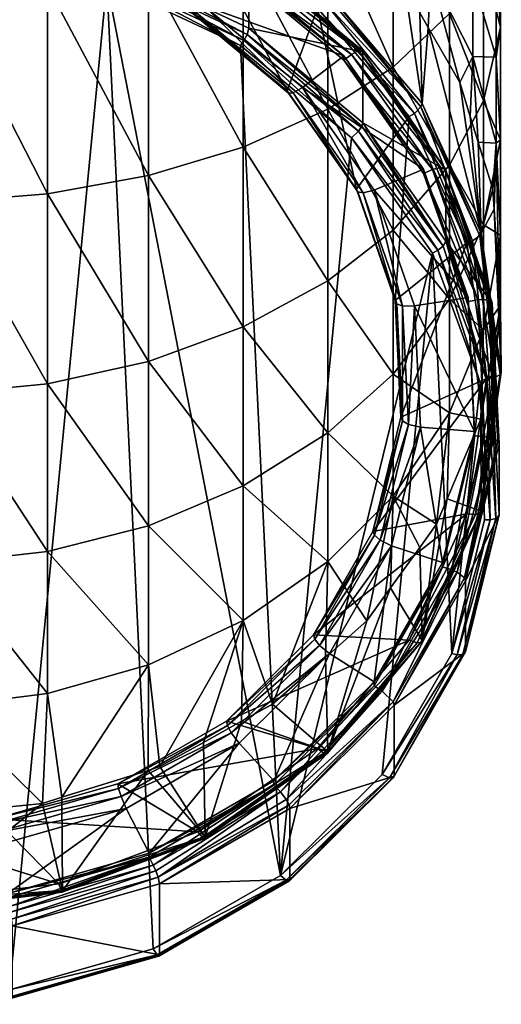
# Model space of a CAD drawing. Extents: x -0.026 to 0.157, y -0.18 to 0.125.
# Tile 2 of 256: x 0.002 to 0.011, y -0.18 to -0.16. Entities that reach past the tile are written whole.
import ezdxf

# ---------------------------------------------------------------- set-up
doc = ezdxf.new("R2010")
doc.units = 0
doc.layers.add('mesh', color=7, linetype='CONTINUOUS')

msp = doc.modelspace()

# ---------------------------------------------------------------- meshes
at = {"layer": 'mesh'}
mesh = msp.add_polyface(dxfattribs=at)
corners = [(0.010013, -0.159068, 0.242875), (0.00979, -0.159863, 0.240808), (0.00996, -0.160161, 0.240947), (0.009484, -0.159329, 0.240559), (0.008795, -0.157521, 0.241879), (0.008746, -0.158505, 0.240175), (0.010598, -0.161277, 0.241467), (0.010864, -0.16075, 0.243957), (0.011424, -0.157567, 0.25308), (0.011424, -0.154734, 0.254625), (0.011335, -0.156369, 0.251215), (0.011082, -0.155682, 0.256701), (0.011082, -0.1588, 0.255), (0.010391, -0.156511, 0.258518), (0.010391, -0.159879, 0.256681), (0.009249, -0.157344, 0.260343), (0.009249, -0.160963, 0.258368), (0.007926, -0.157997, 0.261774), (0.010013, -0.157672, 0.244737), (0.010013, -0.156025, 0.246382), (0.008795, -0.156282, 0.243531), (0.010864, -0.157335, 0.247895), (0.010864, -0.159183, 0.246048), (0.011335, -0.1587, 0.249472), (0.011335, -0.160759, 0.247415), (0.011424, -0.16015, 0.251147), (0.011082, -0.161644, 0.252873), (0.010864, -0.155242, 0.24946), (0.009249, -0.153481, 0.261783), (0.007926, -0.153924, 0.263292), (0.007926, -0.15945, 0.235762), (0.007926, -0.15759, 0.239748), (0.009833, -0.161702, 0.236812), (0.007589, -0.157342, 0.239633), (0.007613, -0.155321, 0.242698)]
mesh.append_faces([[corners[k] for k in face] for face in [(0, 1, 2, 2), (0, 3, 1, 1), (4, 3, 0, 0), (4, 5, 3, 3), (6, 7, 0, 0), (8, 9, 10, 10), (8, 11, 9, 9), (12, 11, 8, 8), (12, 13, 11, 11), (14, 13, 12, 12), (14, 15, 13, 13), (16, 15, 14, 14), (16, 17, 15, 15), (18, 19, 20, 20), (18, 21, 19, 19), (22, 21, 18, 18), (22, 23, 21, 21), (24, 23, 22, 22), (24, 25, 23, 23), (22, 0, 7, 7), (18, 0, 22, 22), (18, 4, 0, 0), (20, 4, 18, 18), (12, 26, 14, 14), (8, 25, 12, 12), (8, 23, 25, 25), (10, 23, 8, 8), (10, 21, 23, 23), (27, 21, 10, 10), (27, 19, 21, 21), (15, 28, 13, 13), (17, 29, 15, 15), (30, 5, 31, 31), (30, 3, 5, 5), (32, 3, 30, 30), (31, 33, 30, 30), (31, 5, 4, 4), (20, 31, 4, 4), (34, 31, 20, 20)]])
mesh = msp.add_polyface(dxfattribs=at)
corners = [(0.00429, -0.163159, 0.261788), (0.00429, -0.159031, 0.26404), (0.006208, -0.162582, 0.26089), (0.002244, -0.159318, 0.264669), (0.002244, -0.163532, 0.26237), (0.000144, -0.159447, 0.264952), (0.000144, -0.163701, 0.262632), (0.002244, -0.167376, 0.259494), (0.00429, -0.166924, 0.258972), (0.006208, -0.166225, 0.258165), (0.006036, -0.158898, 0.234733), (0.003374, -0.157726, 0.233965), (0.006036, -0.158982, 0.234551), (-0.00056, -0.15942, 0.264871), (-0.00056, -0.163591, 0.262463), (-0.00056, -0.16044, 0.264503), (0.000144, -0.16758, 0.25973), (-0.00056, -0.166962, 0.260279), (0.005176, -0.159843, 0.235614), (0.002872, -0.158789, 0.234945), (0.005196, -0.159885, 0.235456), (0.002861, -0.15875, 0.235105), (0.000315, -0.158275, 0.234706), (0.002913, -0.158752, 0.234758), (0.005264, -0.159861, 0.235275), (0.000325, -0.158232, 0.234515), (0.002997, -0.158578, 0.234584), (0.005406, -0.159715, 0.235113), (0.006151, -0.158834, 0.234482), (0.006323, -0.160175, 0.231025), (0.006323, -0.158738, 0.234106), (0.003545, -0.158864, 0.230414), (0.003442, -0.159246, 0.230261), (0.000471, -0.158527, 0.229954), (0.00046, -0.158647, 0.229981), (0.003483, -0.159132, 0.230236), (0.006151, -0.160524, 0.230857), (0.006221, -0.160424, 0.230838), (0.000481, -0.158385, 0.229987), (0.003523, -0.158996, 0.230272), (0.006287, -0.1603, 0.23088), (0.001472, -0.179653, 0.239777), (-0.002591, -0.158768, 0.230038), (0.006961, -0.177334, 0.238695)]
mesh.append_faces([[corners[k] for k in face] for face in [(0, 1, 2, 2), (0, 3, 1, 1), (4, 3, 0, 0), (4, 5, 3, 3), (6, 5, 4, 4), (4, 7, 6, 6), (0, 8, 4, 4), (0, 9, 8, 8), (2, 9, 0, 0), (10, 11, 12, 12), (6, 13, 5, 5), (6, 14, 15, 15), (16, 17, 14, 14), (6, 16, 14, 14), (18, 19, 20, 20), (21, 19, 18, 18), (21, 22, 19, 19), (20, 23, 24, 24), (19, 23, 20, 20), (19, 25, 23, 23), (24, 26, 27, 27), (23, 26, 24, 24), (26, 10, 27, 27), (11, 28, 12, 12), (29, 30, 31, 31), (32, 33, 34, 34), (32, 35, 33, 33), (36, 35, 32, 32), (36, 37, 35, 35), (35, 38, 33, 33), (35, 39, 38, 38), (37, 39, 35, 35), (37, 40, 39, 39), (40, 31, 39, 39), (40, 29, 31, 31), (41, 32, 34, 34), (42, 41, 34, 34), (32, 43, 36, 36)]])
mesh = msp.add_polyface(dxfattribs=at)
corners = [(0.007926, -0.161813, 0.259692), (0.006208, -0.158588, 0.263069), (0.007926, -0.157997, 0.261774), (0.006208, -0.162582, 0.26089), (0.00429, -0.159031, 0.26404), (0.007926, -0.165293, 0.257088), (0.006208, -0.166225, 0.258165), (0.006036, -0.158898, 0.234733), (0.006036, -0.158982, 0.234551), (0.00825, -0.160736, 0.23559), (0.008503, -0.163436, 0.23729), (0.007713, -0.159769, 0.23558), (0.007101, -0.161441, 0.23636), (0.00529, -0.158083, 0.234794), (0.005176, -0.159843, 0.235614), (0.00544, -0.157721, 0.234956), (0.007908, -0.159517, 0.23566), (0.007926, -0.15945, 0.235762), (0.005428, -0.157792, 0.234856), (0.007844, -0.159624, 0.235582), (0.005383, -0.157912, 0.234784), (0.005196, -0.159885, 0.235456), (0.007127, -0.161489, 0.236204), (0.005264, -0.159861, 0.235275), (0.007219, -0.161484, 0.236032), (0.005406, -0.159715, 0.235113), (0.007407, -0.161377, 0.235889), (0.006151, -0.158834, 0.234482), (0.008403, -0.160704, 0.235354), (0.008633, -0.160656, 0.235001), (0.006309, -0.158706, 0.234225), (0.006323, -0.158738, 0.234106), (0.008613, -0.16062, 0.235117), (0.006257, -0.158724, 0.234361), (0.008544, -0.160623, 0.235247), (0.006323, -0.160175, 0.231025), (0.008633, -0.162093, 0.231919), (0.008403, -0.162395, 0.231729), (0.006221, -0.160424, 0.230838), (0.006151, -0.160524, 0.230857), (0.008544, -0.16226, 0.231736), (0.006287, -0.1603, 0.23088), (0.008613, -0.162159, 0.231817), (0.006961, -0.177334, 0.238695)]
mesh.append_faces([[corners[k] for k in face] for face in [(0, 1, 2, 2), (3, 1, 0, 0), (3, 4, 1, 1), (3, 5, 6, 6), (0, 5, 3, 3), (7, 8, 9, 9), (10, 11, 12, 12), (12, 13, 14, 14), (12, 11, 13, 13), (15, 16, 17, 17), (15, 18, 16, 16), (18, 19, 16, 16), (18, 20, 19, 19), (20, 11, 19, 19), (20, 13, 11, 11), (12, 21, 22, 22), (14, 21, 12, 12), (22, 23, 24, 24), (21, 23, 22, 22), (24, 25, 26, 26), (23, 25, 24, 24), (25, 9, 26, 26), (25, 7, 9, 9), (8, 27, 28, 28), (29, 30, 31, 31), (29, 32, 30, 30), (32, 33, 30, 30), (32, 34, 33, 33), (34, 27, 33, 33), (34, 28, 27, 27), (35, 29, 31, 31), (36, 29, 35, 35), (37, 38, 39, 39), (37, 40, 38, 38), (40, 41, 38, 38), (40, 42, 41, 41), (42, 35, 41, 41), (42, 36, 35, 35), (43, 37, 39, 39)]])
mesh = msp.add_polyface(dxfattribs=at)
corners = [(0.010598, -0.161277, 0.241467), (0.010013, -0.159068, 0.242875), (0.00996, -0.160161, 0.240947), (0.01081, -0.161963, 0.241787), (0.010864, -0.16075, 0.243957), (0.010971, -0.162482, 0.242029), (0.011335, -0.162504, 0.245086), (0.007926, -0.161813, 0.259692), (0.007926, -0.157997, 0.261774), (0.009249, -0.160963, 0.258368), (0.011424, -0.162433, 0.248867), (0.011424, -0.16015, 0.251147), (0.011335, -0.160759, 0.247415), (0.011082, -0.161644, 0.252873), (0.010864, -0.159183, 0.246048), (0.009249, -0.164264, 0.255899), (0.010391, -0.159879, 0.256681), (0.010391, -0.162951, 0.254383), (0.011082, -0.1588, 0.255), (0.00825, -0.160736, 0.23559), (0.00825, -0.160821, 0.235408), (0.009863, -0.163031, 0.23666), (0.006036, -0.158982, 0.234551), (0.008503, -0.163436, 0.23729), (0.009573, -0.161965, 0.236604), (0.007713, -0.159769, 0.23558), (0.007926, -0.15945, 0.235762), (0.009811, -0.161765, 0.236708), (0.009833, -0.161702, 0.236812), (0.007908, -0.159517, 0.23566), (0.007844, -0.159624, 0.235582), (0.009678, -0.161899, 0.236601), (0.011031, -0.164325, 0.238036), (0.00979, -0.159863, 0.240808), (0.009484, -0.159329, 0.240559), (0.007101, -0.161441, 0.23636), (0.007127, -0.161489, 0.236204), (0.007407, -0.161377, 0.235889), (0.008403, -0.160704, 0.235354), (0.010044, -0.163039, 0.236443), (0.010316, -0.163051, 0.236117), (0.008613, -0.16062, 0.235117), (0.008633, -0.160656, 0.235001), (0.010293, -0.163009, 0.236231), (0.008544, -0.160623, 0.235247), (0.010211, -0.162995, 0.236352), (0.008633, -0.162093, 0.231919)]
mesh.append_faces([[corners[k] for k in face] for face in [(0, 1, 2, 2), (3, 4, 0, 0), (5, 4, 3, 3), (5, 6, 4, 4), (7, 8, 9, 9), (10, 11, 12, 12), (10, 13, 11, 11), (12, 6, 10, 10), (12, 4, 6, 6), (14, 4, 12, 12), (9, 15, 7, 7), (16, 17, 9, 9), (16, 13, 17, 17), (18, 11, 13, 13), (19, 20, 21, 21), (19, 22, 20, 20), (23, 24, 25, 25), (26, 27, 28, 28), (26, 29, 27, 27), (29, 30, 27, 27), (30, 31, 27, 27), (30, 25, 31, 31), (25, 24, 31, 31), (2, 32, 0, 0), (32, 3, 0, 0), (28, 33, 34, 34), (2, 33, 28, 28), (35, 36, 23, 23), (37, 19, 21, 21), (20, 38, 39, 39), (22, 38, 20, 20), (40, 41, 42, 42), (40, 43, 41, 41), (43, 44, 41, 41), (43, 45, 44, 44), (45, 38, 44, 44), (45, 39, 38, 38), (46, 40, 42, 42)]])
mesh = msp.add_polyface(dxfattribs=at)
corners = [(0.002533, -0.175753, 0.248217), (0.00429, -0.173071, 0.251887), (0.004282, -0.175207, 0.247962), (0.002244, -0.173652, 0.252261), (0.002137, -0.175877, 0.248275), (0.000144, -0.173914, 0.252429), (0.000137, -0.176084, 0.248371), (0.0043, -0.176882, 0.243118), (0.0043, -0.176966, 0.242937), (0.001437, -0.1777, 0.2435), (0.001177, -0.176192, 0.243238), (0.00529, -0.17645, 0.243358), (0.003666, -0.175481, 0.242906), (0.002468, -0.177509, 0.243852), (-0.001431, -0.176295, 0.243286), (-0.00056, -0.17787, 0.244021), (0.00544, -0.176558, 0.24374), (0.00254, -0.177674, 0.244127), (0.002546, -0.177645, 0.244247), (0.005428, -0.17659, 0.243621), (0.002516, -0.177644, 0.243985), (0.005383, -0.176568, 0.243483), (-0.00056, -0.178015, 0.24442), (-0.00056, -0.176156, 0.248405), (-0.00056, -0.17377, 0.252342), (0.001183, -0.17629, 0.243106), (0.003681, -0.175577, 0.242773), (0.00589, -0.174301, 0.242178), (0.001204, -0.176463, 0.243016), (-0.001434, -0.176394, 0.243154), (0.003732, -0.17574, 0.24268), (0.001246, -0.176718, 0.243042), (-0.001445, -0.176568, 0.243065), (0.003836, -0.175978, 0.242697), (0.004385, -0.17713, 0.243014), (0.001472, -0.177963, 0.243402), (0.001493, -0.178082, 0.243429), (0.004436, -0.177241, 0.243037), (-0.002591, -0.158768, 0.230038), (-0.001579, -0.179774, 0.239833), (0.001472, -0.179653, 0.239777)]
mesh.append_faces([[corners[k] for k in face] for face in [(0, 1, 2, 2), (0, 3, 1, 1), (4, 3, 0, 0), (4, 5, 3, 3), (6, 5, 4, 4), (7, 8, 9, 9), (10, 11, 12, 12), (10, 13, 11, 11), (14, 13, 10, 10), (14, 15, 13, 13), (16, 17, 18, 18), (16, 19, 17, 17), (19, 20, 17, 17), (19, 21, 20, 20), (21, 13, 20, 20), (21, 11, 13, 13), (4, 22, 6, 6), (4, 18, 22, 22), (0, 18, 4, 4), (2, 18, 0, 0), (2, 16, 18, 18), (22, 23, 6, 6), (6, 24, 5, 5), (23, 24, 6, 6), (10, 25, 14, 14), (10, 26, 25, 25), (12, 26, 10, 10), (12, 27, 26, 26), (25, 28, 29, 29), (25, 30, 28, 28), (26, 30, 25, 25), (28, 31, 32, 32), (28, 33, 31, 31), (30, 33, 28, 28), (33, 9, 31, 31), (33, 7, 9, 9), (8, 34, 35, 35), (36, 34, 37, 37), (38, 39, 40, 40)]])
mesh = msp.add_polyface(dxfattribs=at)
corners = [(0.007926, -0.170976, 0.250538), (0.006805, -0.173866, 0.247337), (0.006208, -0.172173, 0.251309), (0.004521, -0.175132, 0.247927), (0.00429, -0.173071, 0.251887), (0.007926, -0.168369, 0.254016), (0.006208, -0.166225, 0.258165), (0.007926, -0.165293, 0.257088), (0.006208, -0.169444, 0.25495), (0.00429, -0.166924, 0.258972), (0.00429, -0.170251, 0.255649), (0.002244, -0.167376, 0.259494), (0.002244, -0.170773, 0.256102), (0.000144, -0.16758, 0.25973), (0.000144, -0.171008, 0.256306), (0.002244, -0.173652, 0.252261), (0.000144, -0.173914, 0.252429), (0.009249, -0.169653, 0.249687), (0.000144, -0.163701, 0.262632), (0.002244, -0.163532, 0.26237), (0.005868, -0.174209, 0.242314), (0.009573, -0.172568, 0.241549), (0.007632, -0.172465, 0.2415), (0.007713, -0.174765, 0.242573), (0.007875, -0.172922, 0.246897), (-0.00056, -0.17377, 0.252342), (-0.00056, -0.172328, 0.254721), (-0.00056, -0.167534, 0.259687), (-0.00056, -0.1709, 0.2562), (-0.00056, -0.166962, 0.260279), (0.00766, -0.172551, 0.241362), (0.008869, -0.170445, 0.24038), (0.008837, -0.170366, 0.240522), (0.007758, -0.172678, 0.241252), (0.00589, -0.174301, 0.242178), (0.008982, -0.170547, 0.240258), (0.007959, -0.172842, 0.241235), (0.005967, -0.17445, 0.242078), (0.009213, -0.170659, 0.240217), (0.003442, -0.159246, 0.230261), (0.004385, -0.178821, 0.239389), (0.006961, -0.177334, 0.238695), (0.001472, -0.179653, 0.239777)]
mesh.append_faces([[corners[k] for k in face] for face in [(0, 1, 2, 2), (3, 4, 2, 2), (5, 6, 7, 7), (8, 6, 5, 5), (8, 9, 6, 6), (10, 9, 8, 8), (10, 11, 9, 9), (12, 11, 10, 10), (12, 13, 11, 11), (14, 13, 12, 12), (14, 15, 16, 16), (12, 15, 14, 14), (12, 4, 15, 15), (10, 4, 12, 12), (10, 2, 4, 4), (8, 2, 10, 10), (8, 0, 2, 2), (5, 0, 8, 8), (5, 17, 0, 0), (18, 11, 13, 13), (19, 9, 11, 11), (20, 21, 22, 22), (20, 23, 21, 21), (0, 24, 1, 1), (16, 25, 26, 26), (14, 27, 13, 13), (28, 27, 14, 14), (14, 16, 28, 28), (13, 27, 29, 29), (22, 30, 20, 20), (22, 31, 30, 30), (32, 31, 22, 22), (30, 33, 34, 34), (30, 35, 33, 33), (33, 36, 37, 37), (33, 38, 36, 36), (39, 40, 41, 41), (42, 40, 39, 39)]])
mesh = msp.add_polyface(dxfattribs=at)
corners = [(0.011266, -0.163434, 0.242473), (0.011335, -0.162504, 0.245086), (0.010971, -0.162482, 0.242029), (0.011393, -0.165284, 0.243335), (0.011424, -0.164368, 0.246286), (0.011294, -0.163842, 0.242663), (0.011082, -0.164157, 0.250363), (0.011082, -0.161644, 0.252873), (0.011424, -0.162433, 0.248867), (0.010391, -0.162951, 0.254383), (0.010391, -0.165665, 0.251671), (0.011082, -0.166287, 0.247521), (0.010766, -0.165626, 0.23787), (0.009863, -0.163115, 0.236478), (0.010766, -0.16571, 0.237688), (0.011031, -0.164325, 0.238036), (0.011007, -0.164382, 0.237929), (0.011415, -0.167191, 0.239238), (0.009833, -0.161702, 0.236812), (0.010859, -0.164483, 0.237806), (0.011325, -0.16724, 0.239134), (0.009811, -0.161765, 0.236708), (0.010742, -0.164522, 0.237796), (0.01114, -0.167267, 0.239076), (0.009678, -0.161899, 0.236601), (0.01144, -0.16714, 0.239348), (0.011427, -0.165782, 0.243568), (0.00996, -0.160161, 0.240947), (0.01081, -0.161963, 0.241787), (0.010963, -0.165679, 0.237674), (0.010044, -0.163039, 0.236443), (0.011254, -0.165738, 0.237426), (0.010293, -0.163009, 0.236231), (0.010316, -0.163051, 0.236117), (0.011196, -0.16569, 0.237552), (0.010211, -0.162995, 0.236352), (0.011082, -0.165671, 0.237642), (0.010316, -0.164488, 0.233036), (0.011258, -0.167195, 0.234298), (0.011012, -0.16736, 0.234049), (0.011144, -0.167313, 0.234092), (0.010154, -0.164672, 0.232819), (0.010259, -0.16459, 0.23288)]
mesh.append_faces([[corners[k] for k in face] for face in [(0, 1, 2, 2), (1, 3, 4, 4), (1, 5, 3, 3), (0, 5, 1, 1), (6, 7, 8, 8), (6, 9, 7, 7), (10, 9, 6, 6), (6, 11, 10, 10), (6, 4, 11, 11), (8, 4, 6, 6), (8, 1, 4, 4), (12, 13, 14, 14), (15, 16, 17, 17), (18, 16, 15, 15), (16, 19, 20, 20), (21, 19, 16, 16), (19, 22, 23, 23), (24, 22, 19, 19), (25, 26, 3, 3), (5, 25, 3, 3), (5, 15, 25, 25), (0, 15, 5, 5), (27, 18, 15, 15), (15, 2, 28, 28), (0, 2, 15, 15), (11, 4, 26, 26), (4, 3, 26, 26), (13, 29, 14, 14), (13, 30, 29, 29), (31, 32, 33, 33), (31, 34, 32, 32), (34, 35, 32, 32), (34, 36, 35, 35), (36, 29, 30, 30), (37, 31, 33, 33), (38, 31, 37, 37), (39, 40, 41, 41), (40, 37, 42, 42), (40, 38, 37, 37)]])
mesh = msp.add_polyface(dxfattribs=at)
corners = [(0.010391, -0.165665, 0.251671), (0.009249, -0.164264, 0.255899), (0.010391, -0.162951, 0.254383), (0.009249, -0.167181, 0.252986), (0.007926, -0.165293, 0.257088), (0.007926, -0.161813, 0.259692), (0.009249, -0.160963, 0.258368), (0.009863, -0.163031, 0.23666), (0.009863, -0.163115, 0.236478), (0.010766, -0.165626, 0.23787), (0.00825, -0.160821, 0.235408), (0.009288, -0.165693, 0.238342), (0.009573, -0.161965, 0.236604), (0.008503, -0.163436, 0.23729), (0.010742, -0.164522, 0.237796), (0.009402, -0.168056, 0.239445), (0.009833, -0.161702, 0.236812), (0.009811, -0.161765, 0.236708), (0.011007, -0.164382, 0.237929), (0.009678, -0.161899, 0.236601), (0.010859, -0.164483, 0.237806), (0.008534, -0.163492, 0.237138), (0.009322, -0.165756, 0.238194), (0.007127, -0.161489, 0.236204), (0.008643, -0.163511, 0.236977), (0.00944, -0.165802, 0.238045), (0.007219, -0.161484, 0.236032), (0.008866, -0.163452, 0.236856), (0.009682, -0.165799, 0.23795), (0.007407, -0.161377, 0.235889), (0.010044, -0.163039, 0.236443), (0.011082, -0.165671, 0.237642), (0.010211, -0.162995, 0.236352), (0.010316, -0.164488, 0.233036), (0.010316, -0.163051, 0.236117), (0.008633, -0.162093, 0.231919), (0.010044, -0.164729, 0.232818), (0.010154, -0.164672, 0.232819), (0.008403, -0.162395, 0.231729), (0.011012, -0.16736, 0.234049), (0.008544, -0.16226, 0.231736), (0.010259, -0.16459, 0.23288), (0.011144, -0.167313, 0.234092), (0.008613, -0.162159, 0.231817)]
mesh.append_faces([[corners[k] for k in face] for face in [(0, 1, 2, 2), (3, 1, 0, 0), (3, 4, 1, 1), (5, 1, 4, 4), (6, 2, 1, 1), (7, 8, 9, 9), (7, 10, 8, 8), (11, 12, 13, 13), (11, 14, 12, 12), (15, 14, 11, 11), (16, 17, 18, 18), (17, 19, 20, 20), (19, 12, 14, 14), (11, 21, 22, 22), (13, 21, 11, 11), (13, 23, 21, 21), (22, 24, 25, 25), (21, 24, 22, 22), (21, 26, 24, 24), (23, 26, 21, 21), (25, 27, 28, 28), (24, 27, 25, 25), (24, 29, 27, 27), (26, 29, 24, 24), (27, 9, 28, 28), (27, 7, 9, 9), (29, 7, 27, 27), (10, 30, 8, 8), (31, 30, 32, 32), (33, 34, 35, 35), (36, 37, 38, 38), (39, 37, 36, 36), (37, 40, 38, 38), (37, 41, 40, 40), (42, 41, 37, 37), (41, 43, 40, 40), (41, 35, 43, 43), (41, 33, 35, 35)]])
mesh = msp.add_polyface(dxfattribs=at)
corners = [(0.009249, -0.169653, 0.249687), (0.009789, -0.170693, 0.245858), (0.009197, -0.171513, 0.24624), (0.010129, -0.170223, 0.245638), (0.010391, -0.167966, 0.248602), (0.008715, -0.172181, 0.246551), (0.007926, -0.170976, 0.250538), (0.007926, -0.168369, 0.254016), (0.007926, -0.165293, 0.257088), (0.009249, -0.167181, 0.252986), (0.010391, -0.165665, 0.251671), (0.008861, -0.173414, 0.241501), (0.010247, -0.171085, 0.240195), (0.008861, -0.173498, 0.24132), (0.010247, -0.171, 0.240376), (0.008837, -0.170366, 0.240522), (0.01114, -0.167267, 0.239076), (0.009402, -0.168056, 0.239445), (0.007632, -0.172465, 0.2415), (0.010742, -0.170011, 0.240356), (0.009573, -0.172568, 0.241549), (0.009833, -0.172578, 0.241884), (0.007926, -0.17483, 0.242934), (0.007875, -0.172922, 0.246897), (0.009436, -0.168127, 0.2393), (0.008869, -0.170445, 0.24038), (0.009322, -0.165756, 0.238194), (0.009288, -0.165693, 0.238342), (0.008982, -0.170547, 0.240258), (0.00766, -0.172551, 0.241362), (0.009556, -0.168202, 0.239164), (0.00944, -0.165802, 0.238045), (0.009213, -0.170659, 0.240217), (0.007758, -0.172678, 0.241252), (0.009801, -0.168257, 0.239097), (0.009682, -0.165799, 0.23795), (0.007959, -0.172842, 0.241235), (0.009024, -0.173602, 0.241369), (0.010435, -0.171147, 0.240224), (0.009249, -0.173821, 0.241273), (0.010548, -0.171195, 0.240218), (0.006961, -0.177334, 0.238695), (0.010044, -0.164729, 0.232818), (0.008403, -0.162395, 0.231729)]
mesh.append_faces([[corners[k] for k in face] for face in [(0, 1, 2, 2), (0, 3, 1, 1), (4, 3, 0, 0), (5, 0, 2, 2), (5, 6, 0, 0), (7, 8, 9, 9), (9, 0, 7, 7), (9, 4, 0, 0), (10, 4, 9, 9), (11, 12, 13, 13), (14, 12, 11, 11), (15, 16, 17, 17), (18, 19, 15, 15), (18, 20, 19, 19), (21, 2, 1, 1), (22, 2, 21, 21), (22, 5, 2, 2), (23, 6, 5, 5), (15, 24, 25, 25), (17, 24, 15, 15), (17, 26, 24, 24), (27, 26, 17, 17), (25, 28, 29, 29), (25, 30, 28, 28), (24, 30, 25, 25), (24, 31, 30, 30), (26, 31, 24, 24), (28, 32, 33, 33), (28, 34, 32, 32), (30, 34, 28, 28), (30, 35, 34, 34), (31, 35, 30, 30), (32, 11, 36, 36), (32, 14, 11, 11), (34, 14, 32, 32), (12, 37, 13, 13), (12, 38, 37, 37), (39, 37, 40, 40), (41, 42, 43, 43)]])
mesh = msp.add_polyface(dxfattribs=at)
corners = [(0.010391, -0.165665, 0.251671), (0.011082, -0.166287, 0.247521), (0.010391, -0.167966, 0.248602), (0.010897, -0.168344, 0.239137), (0.010766, -0.16571, 0.237688), (0.010897, -0.168429, 0.238956), (0.010766, -0.165626, 0.23787), (0.009402, -0.168056, 0.239445), (0.01114, -0.167267, 0.239076), (0.010742, -0.164522, 0.237796), (0.008837, -0.170366, 0.240522), (0.010742, -0.170011, 0.240356), (0.01144, -0.16714, 0.239348), (0.011007, -0.17, 0.240548), (0.011031, -0.169955, 0.240661), (0.011415, -0.167191, 0.239238), (0.011031, -0.164325, 0.238036), (0.01092, -0.170027, 0.240434), (0.011325, -0.16724, 0.239134), (0.011007, -0.164382, 0.237929), (0.010859, -0.164483, 0.237806), (0.011427, -0.165782, 0.243568), (0.011025, -0.168094, 0.244646), (0.010345, -0.16971, 0.245399), (0.009682, -0.165799, 0.23795), (0.009801, -0.168257, 0.239097), (0.011096, -0.168444, 0.238963), (0.010963, -0.165679, 0.237674), (0.011395, -0.168595, 0.238703), (0.011369, -0.168542, 0.238811), (0.011254, -0.165738, 0.237426), (0.010717, -0.171367, 0.239995), (0.011196, -0.16569, 0.237552), (0.011279, -0.168486, 0.238913), (0.010693, -0.171308, 0.240101), (0.011082, -0.165671, 0.237642), (0.010548, -0.171195, 0.240218), (0.011258, -0.167195, 0.234298), (0.011395, -0.170032, 0.235621), (0.011096, -0.170135, 0.235338), (0.011216, -0.170134, 0.235366), (0.011012, -0.16736, 0.234049), (0.011144, -0.167313, 0.234092), (0.011332, -0.170105, 0.235452)]
mesh.append_faces([[corners[k] for k in face] for face in [(0, 1, 2, 2), (3, 4, 5, 5), (6, 4, 3, 3), (7, 8, 9, 9), (10, 11, 8, 8), (12, 13, 14, 14), (12, 15, 13, 13), (16, 15, 12, 12), (15, 17, 13, 13), (15, 18, 17, 17), (19, 18, 15, 15), (18, 11, 17, 17), (18, 8, 11, 11), (20, 8, 18, 18), (14, 21, 12, 12), (14, 22, 21, 21), (1, 22, 2, 2), (21, 22, 1, 1), (22, 23, 2, 2), (24, 3, 25, 25), (24, 6, 3, 3), (4, 26, 5, 5), (4, 27, 26, 26), (28, 29, 30, 30), (31, 29, 28, 28), (29, 32, 30, 30), (29, 33, 32, 32), (34, 33, 29, 29), (33, 35, 32, 32), (33, 27, 35, 35), (33, 26, 27, 27), (36, 26, 33, 33), (37, 28, 30, 30), (38, 28, 37, 37), (39, 40, 41, 41), (40, 42, 41, 41), (40, 43, 42, 42), (43, 37, 42, 42), (43, 38, 37, 37)]])
mesh = msp.add_polyface(dxfattribs=at)
corners = [(0.006832, -0.17542, 0.242437), (0.008861, -0.173498, 0.24132), (0.006832, -0.175504, 0.242255), (0.008861, -0.173414, 0.241501), (0.007926, -0.17483, 0.242934), (0.007908, -0.174865, 0.242817), (0.005428, -0.17659, 0.243621), (0.009833, -0.172578, 0.241884), (0.009811, -0.172617, 0.241769), (0.007844, -0.174856, 0.242685), (0.005383, -0.176568, 0.243483), (0.009733, -0.172625, 0.241645), (0.007713, -0.174765, 0.242573), (0.00529, -0.17645, 0.243358), (0.009573, -0.172568, 0.241549), (0.006805, -0.173866, 0.247337), (0.007875, -0.172922, 0.246897), (0.006177, -0.174214, 0.247499), (0.00544, -0.176558, 0.24374), (0.008715, -0.172181, 0.246551), (0.005967, -0.17445, 0.242078), (0.007959, -0.172842, 0.241235), (0.006125, -0.174656, 0.242081), (0.006961, -0.175643, 0.24232), (0.009024, -0.173602, 0.241369), (0.007154, -0.175978, 0.242145), (0.009249, -0.173821, 0.241273), (0.00927, -0.173885, 0.241169), (0.007137, -0.175909, 0.242247), (0.007079, -0.175798, 0.242323), (0.00927, -0.175322, 0.238088), (0.010717, -0.172804, 0.236914), (0.007154, -0.177415, 0.239064), (0.004512, -0.177504, 0.242857), (0.009024, -0.175293, 0.237743), (0.009175, -0.175362, 0.237845), (0.010548, -0.172864, 0.236639), (0.006961, -0.177334, 0.238695), (0.007079, -0.177435, 0.238812), (0.009249, -0.17536, 0.237972), (0.010657, -0.172862, 0.236737), (0.007137, -0.177449, 0.238946), (0.010044, -0.164729, 0.232818)]
mesh.append_faces([[corners[k] for k in face] for face in [(0, 1, 2, 2), (3, 1, 0, 0), (4, 5, 6, 6), (7, 5, 4, 4), (7, 8, 5, 5), (5, 9, 10, 10), (8, 9, 5, 5), (8, 11, 9, 9), (9, 12, 13, 13), (11, 12, 9, 9), (11, 14, 12, 12), (4, 15, 16, 16), (4, 17, 15, 15), (18, 17, 4, 4), (16, 19, 4, 4), (20, 21, 22, 22), (21, 0, 22, 22), (21, 3, 0, 0), (1, 23, 2, 2), (1, 24, 23, 23), (25, 26, 27, 27), (25, 28, 26, 26), (28, 29, 26, 26), (29, 24, 26, 26), (29, 23, 24, 24), (30, 27, 31, 31), (30, 25, 27, 27), (32, 25, 30, 30), (32, 33, 25, 25), (34, 35, 36, 36), (37, 35, 34, 34), (37, 38, 35, 35), (35, 39, 40, 40), (38, 39, 35, 35), (38, 41, 39, 39), (39, 30, 31, 31), (41, 30, 39, 39), (41, 32, 30, 30), (34, 42, 37, 37)]])
mesh = msp.add_polyface(dxfattribs=at)
corners = [(0.010391, -0.167966, 0.248602), (0.010345, -0.16971, 0.245399), (0.010129, -0.170223, 0.245638), (0.010247, -0.171, 0.240376), (0.010897, -0.168429, 0.238956), (0.010247, -0.171085, 0.240195), (0.010897, -0.168344, 0.239137), (0.011031, -0.169955, 0.240661), (0.009811, -0.172617, 0.241769), (0.009833, -0.172578, 0.241884), (0.011007, -0.17, 0.240548), (0.009733, -0.172625, 0.241645), (0.01092, -0.170027, 0.240434), (0.009573, -0.172568, 0.241549), (0.010742, -0.170011, 0.240356), (0.009789, -0.170693, 0.245858), (0.011025, -0.168094, 0.244646), (0.009801, -0.168257, 0.239097), (0.010435, -0.171147, 0.240224), (0.011096, -0.168444, 0.238963), (0.010717, -0.171367, 0.239995), (0.010693, -0.171308, 0.240101), (0.011369, -0.168542, 0.238811), (0.00927, -0.173885, 0.241169), (0.009249, -0.173821, 0.241273), (0.010548, -0.171195, 0.240218), (0.011279, -0.168486, 0.238913), (0.009024, -0.173602, 0.241369), (0.011395, -0.170032, 0.235621), (0.011395, -0.168595, 0.238703), (0.010717, -0.172804, 0.236914), (0.010435, -0.172837, 0.236598), (0.011216, -0.170134, 0.235366), (0.011096, -0.170135, 0.235338), (0.010548, -0.172864, 0.236639), (0.009024, -0.175293, 0.237743), (0.011332, -0.170105, 0.235452), (0.010657, -0.172862, 0.236737), (0.009175, -0.175362, 0.237845), (0.009249, -0.17536, 0.237972), (0.011012, -0.16736, 0.234049), (0.010044, -0.164729, 0.232818)]
mesh.append_faces([[corners[k] for k in face] for face in [(0, 1, 2, 2), (3, 4, 5, 5), (6, 4, 3, 3), (7, 8, 9, 9), (7, 10, 8, 8), (10, 11, 8, 8), (10, 12, 11, 11), (12, 13, 11, 11), (12, 14, 13, 13), (9, 15, 2, 2), (1, 9, 2, 2), (1, 7, 9, 9), (16, 7, 1, 1), (17, 6, 3, 3), (4, 18, 5, 5), (4, 19, 18, 18), (20, 21, 22, 22), (23, 21, 20, 20), (23, 24, 21, 21), (21, 25, 26, 26), (24, 25, 21, 21), (25, 18, 19, 19), (27, 18, 25, 25), (28, 20, 29, 29), (30, 20, 28, 28), (30, 23, 20, 20), (31, 32, 33, 33), (31, 34, 32, 32), (35, 34, 31, 31), (34, 36, 32, 32), (34, 37, 36, 36), (38, 37, 34, 34), (37, 28, 36, 36), (37, 30, 28, 28), (39, 30, 37, 37), (40, 31, 33, 33), (40, 41, 31, 31), (35, 31, 41, 41)]])
mesh = msp.add_polyface(dxfattribs=at)
corners = [(0.006208, -0.172173, 0.251309), (0.006177, -0.174214, 0.247499), (0.005402, -0.174643, 0.2477), (0.006805, -0.173866, 0.247337), (0.004521, -0.175132, 0.247927), (0.004282, -0.175207, 0.247962), (0.00429, -0.173071, 0.251887), (0.0043, -0.176882, 0.243118), (0.006832, -0.175504, 0.242255), (0.0043, -0.176966, 0.242937), (0.006832, -0.17542, 0.242437), (0.003666, -0.175481, 0.242906), (0.007713, -0.174765, 0.242573), (0.005868, -0.174209, 0.242314), (0.00529, -0.17645, 0.243358), (0.007926, -0.17483, 0.242934), (0.005428, -0.17659, 0.243621), (0.00544, -0.176558, 0.24374), (0.007908, -0.174865, 0.242817), (0.005383, -0.176568, 0.243483), (0.007844, -0.174856, 0.242685), (0.00589, -0.174301, 0.242178), (0.00766, -0.172551, 0.241362), (0.003681, -0.175577, 0.242773), (0.005967, -0.17445, 0.242078), (0.003732, -0.17574, 0.24268), (0.007758, -0.172678, 0.241252), (0.006125, -0.174656, 0.242081), (0.003836, -0.175978, 0.242697), (0.004385, -0.17713, 0.243014), (0.006961, -0.175643, 0.24232), (0.004512, -0.177504, 0.242857), (0.007137, -0.175909, 0.242247), (0.007154, -0.175978, 0.242145), (0.004485, -0.177374, 0.243), (0.007079, -0.175798, 0.242323), (0.004436, -0.177241, 0.243037), (0.004512, -0.178941, 0.239775), (0.007154, -0.177415, 0.239064), (0.004385, -0.178821, 0.239389), (0.007079, -0.177435, 0.238812), (0.006961, -0.177334, 0.238695), (0.004463, -0.178946, 0.239517), (0.007137, -0.177449, 0.238946), (0.004501, -0.178971, 0.239656)]
mesh.append_faces([[corners[k] for k in face] for face in [(0, 1, 2, 2), (0, 3, 1, 1), (4, 0, 2, 2), (5, 6, 4, 4), (7, 8, 9, 9), (10, 8, 7, 7), (11, 12, 13, 13), (11, 14, 12, 12), (15, 16, 17, 17), (18, 19, 16, 16), (20, 14, 19, 19), (4, 17, 5, 5), (17, 2, 1, 1), (4, 2, 17, 17), (13, 21, 11, 11), (13, 22, 21, 21), (23, 24, 25, 25), (21, 24, 23, 23), (21, 26, 24, 24), (25, 27, 28, 28), (24, 27, 25, 25), (27, 7, 28, 28), (27, 10, 7, 7), (8, 29, 9, 9), (8, 30, 29, 29), (31, 32, 33, 33), (31, 34, 32, 32), (34, 35, 32, 32), (34, 30, 35, 35), (34, 36, 30, 30), (36, 29, 30, 30), (37, 31, 38, 38), (39, 40, 41, 41), (39, 42, 40, 40), (42, 43, 40, 40), (42, 44, 43, 43), (44, 38, 43, 43), (44, 37, 38, 38)]])
mesh = msp.add_polyface(dxfattribs=at)
corners = [(0.001437, -0.1777, 0.2435), (0.001437, -0.177784, 0.243319), (-0.001562, -0.177818, 0.243555), (0.0043, -0.176966, 0.242937), (0.002546, -0.177645, 0.244247), (-0.00056, -0.178044, 0.244299), (-0.00056, -0.178015, 0.24442), (0.00254, -0.177674, 0.244127), (-0.00056, -0.178011, 0.244156), (0.002516, -0.177644, 0.243985), (-0.00056, -0.17787, 0.244021), (0.002468, -0.177509, 0.243852), (0.001246, -0.176718, 0.243042), (0.001472, -0.177963, 0.243402), (-0.001579, -0.178084, 0.243458), (0.001524, -0.178357, 0.243255), (0.004485, -0.177374, 0.243), (0.004512, -0.177504, 0.242857), (0.001513, -0.178223, 0.243396), (-0.001606, -0.178481, 0.243313), (-0.0016, -0.178346, 0.243453), (0.004436, -0.177241, 0.243037), (0.001493, -0.178082, 0.243429), (-0.00159, -0.178204, 0.243486), (0.004385, -0.17713, 0.243014), (0.004512, -0.178941, 0.239775), (0.001524, -0.179794, 0.240173), (-0.001606, -0.179918, 0.240231), (0.001472, -0.179653, 0.239777), (0.004463, -0.178946, 0.239517), (0.004385, -0.178821, 0.239389), (0.001504, -0.179791, 0.239911), (-0.001579, -0.179774, 0.239833), (-0.001595, -0.179914, 0.239968), (0.004501, -0.178971, 0.239656), (0.00152, -0.179823, 0.240053), (-0.001603, -0.179946, 0.240111)]
mesh.append_faces([[corners[k] for k in face] for face in [(0, 1, 2, 2), (0, 3, 1, 1), (4, 5, 6, 6), (4, 7, 5, 5), (7, 8, 5, 5), (7, 9, 8, 8), (9, 10, 8, 8), (9, 11, 10, 10), (12, 0, 2, 2), (1, 13, 14, 14), (3, 13, 1, 1), (15, 16, 17, 17), (15, 18, 16, 16), (19, 18, 15, 15), (19, 20, 18, 18), (18, 21, 16, 16), (18, 22, 21, 21), (20, 22, 18, 18), (20, 23, 22, 22), (22, 13, 24, 24), (23, 13, 22, 22), (23, 14, 13, 13), (25, 15, 17, 17), (26, 15, 25, 25), (26, 19, 15, 15), (27, 19, 26, 26), (28, 29, 30, 30), (28, 31, 29, 29), (32, 31, 28, 28), (32, 33, 31, 31), (31, 34, 29, 29), (31, 35, 34, 34), (33, 35, 31, 31), (33, 36, 35, 35), (35, 25, 34, 34), (35, 26, 25, 25), (36, 26, 35, 35), (36, 27, 26, 26)]])

doc.saveas('drawing.dxf')
